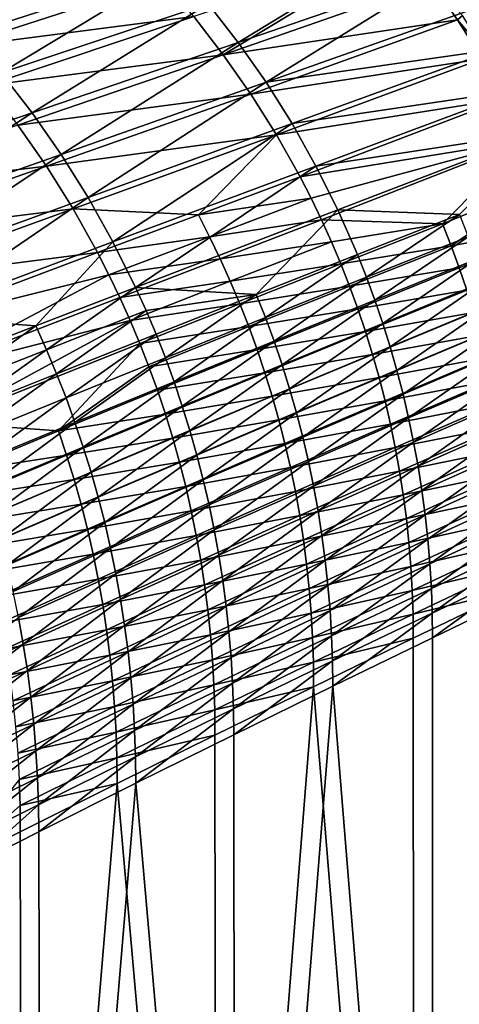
# Model space of a CAD drawing. Header units: metres. Extents: x -900 to 900, y -400 to 400.
# Tile 227 of 241: x 750 to 814, y 133 to 277. Entities that reach past the tile are written whole.
import ezdxf

# ---------------------------------------------------------------- set-up
doc = ezdxf.new("R2010")
doc.units = ezdxf.units.M

msp = doc.modelspace()

# ---------------------------------------------------------------- linework, layer by layer
at = {"layer": 'top'}
for points in [[(737.780701, 279.726501, -139.53241), (768.314331, 289.339294, -86.211838), (742.861511, 274.378143, -139.467117)], [(742.861511, 274.378143, -139.467117), (768.314331, 289.339294, -86.211838), (773.201111, 284.199371, -86.173347)], [(808.098511, 288.964691, -33.549595), (782.183777, 273.222198, -86.098938), (777.82782, 278.822815, -86.135628)], [(808.098511, 288.964691, -33.549595), (812.302551, 283.58609, -33.535637), (782.183777, 273.222198, -86.098938)], [(780.032227, 271.43042, -84.902359), (806.169006, 287.251801, -32.056137), (775.729065, 276.970154, -84.958496)], [(810.291565, 281.983398, -32.022514), (806.169006, 287.251801, -32.056137), (780.032227, 271.43042, -84.902359)], [(747.670288, 268.781555, -139.403473), (742.861511, 274.378143, -139.467117), (773.201111, 284.199371, -86.173347)], [(747.670288, 268.781555, -139.403473), (773.201111, 284.199371, -86.173347), (777.82782, 278.822815, -86.135628)], [(812.302551, 283.58609, -33.535637), (786.258789, 267.410614, -86.06353), (782.183777, 273.222198, -86.098938)], [(812.302551, 283.58609, -33.535637), (816.237732, 278.007172, -33.523922), (786.258789, 267.410614, -86.06353)], [(740.867798, 272.480621, -138.241013), (771.153809, 282.287537, -85.019493), (735.835388, 277.768463, -138.33403)], [(775.729065, 276.970154, -84.958496), (771.153809, 282.287537, -85.019493), (740.867798, 272.480621, -138.241013)], [(814.151367, 276.510223, -31.994404), (810.291565, 281.983398, -32.022514), (780.032227, 271.43042, -84.902359)], [(810.291565, 281.983398, -32.022514), (814.151367, 276.510223, -31.994404), (814.864502, 277.118073, -30.789059)], [(752.195984, 262.949646, -139.341843), (747.670288, 268.781555, -139.403473), (777.82782, 278.822815, -86.135628)], [(777.82782, 278.822815, -86.135628), (782.183777, 273.222198, -86.098938), (752.195984, 262.949646, -139.341843)], [(745.625244, 266.942505, -138.153458), (775.729065, 276.970154, -84.958496), (740.867798, 272.480621, -138.241013)], [(775.729065, 276.970154, -84.958496), (745.625244, 266.942505, -138.153458), (780.032227, 271.43042, -84.902359)], [(816.237732, 278.007172, -33.523922), (819.894226, 272.241241, -33.514404), (786.258789, 267.410614, -86.06353)], [(814.864502, 277.118073, -30.789059), (814.151367, 276.510223, -31.994404), (818.481995, 271.422455, -30.782051)], [(814.151367, 276.510223, -31.994404), (780.032227, 271.43042, -84.902359), (784.054077, 265.684509, -84.85125)], [(817.738281, 270.841949, -31.971643), (814.151367, 276.510223, -31.994404), (784.054077, 265.684509, -84.85125)], [(814.151367, 276.510223, -31.994404), (817.738281, 270.841949, -31.971643), (818.481995, 271.422455, -30.782051)], [(782.183777, 273.222198, -86.098938), (756.428345, 256.895874, -139.282639), (752.195984, 262.949646, -139.341843)], [(782.183777, 273.222198, -86.098938), (786.258789, 267.410614, -86.06353), (756.428345, 256.895874, -139.282639)], [(780.032227, 271.43042, -84.902359), (745.625244, 266.942505, -138.153458), (750.098267, 261.170746, -138.071701)], [(784.054077, 265.684509, -84.85125), (780.032227, 271.43042, -84.902359), (750.098267, 261.170746, -138.071701)], [(786.258789, 267.410614, -86.06353), (819.894226, 272.241241, -33.514404), (790.043335, 261.401642, -86.029663)], [(819.894226, 272.241241, -33.514404), (823.263306, 266.302399, -33.507084), (790.043335, 261.401642, -86.029663)], [(817.738281, 270.841949, -31.971643), (784.054077, 265.684509, -84.85125), (787.7854, 259.748688, -84.805344)], [(821.042419, 264.988892, -31.954088), (817.738281, 270.841949, -31.971643), (787.7854, 259.748688, -84.805344)], [(722.579712, 252.877563, -192.817886), (747.670288, 268.781555, -139.403473), (752.195984, 262.949646, -139.341843)], [(786.258789, 267.410614, -86.06353), (760.357605, 250.634125, -139.226257), (756.428345, 256.895874, -139.282639)], [(786.258789, 267.410614, -86.06353), (790.043335, 261.401642, -86.029663), (760.357605, 250.634125, -139.226257)], [(784.054077, 265.684509, -84.85125), (750.098267, 261.170746, -138.071701), (754.277588, 255.182022, -137.996048)], [(787.7854, 259.748688, -84.805344), (784.054077, 265.684509, -84.85125), (754.277588, 255.182022, -137.996048)], [(790.043335, 261.401642, -86.029663), (823.263306, 266.302399, -33.507084), (793.528625, 255.209305, -85.997589)], [(823.263306, 266.302399, -33.507084), (826.336609, 260.204895, -33.501965), (793.528625, 255.209305, -85.997589)], [(821.042419, 264.988892, -31.954088), (787.7854, 259.748688, -84.805344), (791.217102, 253.63916, -84.764809)], [(824.055908, 258.968292, -31.941742), (821.042419, 264.988892, -31.954088), (791.217102, 253.63916, -84.764809)], [(726.991882, 246.558472, -192.742722), (722.579712, 252.877563, -192.817886), (752.195984, 262.949646, -139.341843)], [(752.195984, 262.949646, -139.341843), (756.428345, 256.895874, -139.282639), (726.991882, 246.558472, -192.742722)], [(754.277588, 255.182022, -137.996048), (750.098267, 261.170746, -138.071701), (720.54895, 251.113983, -191.467499)], [(790.043335, 261.401642, -86.029663), (763.974915, 244.178833, -139.173096), (760.357605, 250.634125, -139.226257)], [(793.528625, 255.209305, -85.997589), (763.974915, 244.178833, -139.173096), (790.043335, 261.401642, -86.029663)], [(787.7854, 259.748688, -84.805344), (754.277588, 255.182022, -137.996048), (758.15387, 248.993011, -137.926849)], [(787.7854, 259.748688, -84.805344), (758.15387, 248.993011, -137.926849), (776.410583, 248.112747, -111.281143)], [(791.217102, 253.63916, -84.764809), (787.7854, 259.748688, -84.805344), (776.410583, 248.112747, -111.281143)], [(793.528625, 255.209305, -85.997589), (826.336609, 260.204895, -33.501965), (796.706543, 248.848099, -85.967567)], [(796.706543, 248.848099, -85.967567), (826.336609, 260.204895, -33.501965), (814.412781, 248.164185, -59.464363)], [(824.055908, 258.968292, -31.941742), (791.217102, 253.63916, -84.764809), (792.817627, 250.524323, -84.74662)], [(824.055908, 258.968292, -31.941742), (792.817627, 250.524323, -84.74662), (794.339844, 247.372131, -84.729836)], [(811.961731, 246.785278, -58.276974), (824.055908, 258.968292, -31.941742), (794.339844, 247.372131, -84.729836)], [(826.772217, 252.80191, -31.93471), (824.055908, 258.968292, -31.941742), (811.961731, 246.785278, -58.276974)], [(756.428345, 256.895874, -139.282639), (731.087219, 240.021255, -192.67128), (726.991882, 246.558472, -192.742722)], [(756.428345, 256.895874, -139.282639), (760.357605, 250.634125, -139.226257), (731.087219, 240.021255, -192.67128)], [(724.908936, 244.85788, -191.378036), (754.277588, 255.182022, -137.996048), (720.54895, 251.113983, -191.467499)], [(754.277588, 255.182022, -137.996048), (724.908936, 244.85788, -191.378036), (758.15387, 248.993011, -137.926849)], [(763.974915, 244.178833, -139.173096), (793.528625, 255.209305, -85.997589), (767.271973, 237.544861, -139.12355)], [(767.271973, 237.544861, -139.12355), (793.528625, 255.209305, -85.997589), (796.706543, 248.848099, -85.967567)], [(791.217102, 253.63916, -84.764809), (776.410583, 248.112747, -111.281143), (792.817627, 250.524323, -84.74662)], [(813.220886, 243.601486, -58.270046), (826.772217, 252.80191, -31.93471), (811.961731, 246.785278, -58.276974)], [(829.184814, 246.511459, -31.933096), (826.772217, 252.80191, -31.93471), (813.220886, 243.601486, -58.270046)], [(760.357605, 250.634125, -139.226257), (734.856506, 233.28093, -192.604034), (731.087219, 240.021255, -192.67128)], [(760.357605, 250.634125, -139.226257), (763.974915, 244.178833, -139.173096), (734.856506, 233.28093, -192.604034)], [(792.817627, 250.524323, -84.74662), (776.410583, 248.112747, -111.281143), (778.040588, 244.931763, -111.257202)], [(794.339844, 247.372131, -84.729836), (792.817627, 250.524323, -84.74662), (778.040588, 244.931763, -111.257202)], [(758.15387, 248.993011, -137.926849), (724.908936, 244.85788, -191.378036), (728.951904, 238.391632, -191.296036)], [(758.15387, 248.993011, -137.926849), (728.951904, 238.391632, -191.296036), (761.717712, 242.620346, -137.864426)], [(776.410583, 248.112747, -111.281143), (758.15387, 248.993011, -137.926849), (761.717712, 242.620346, -137.864426)], [(776.410583, 248.112747, -111.281143), (761.717712, 242.620346, -137.864426), (778.040588, 244.931763, -111.257202)], [(767.271973, 237.544861, -139.12355), (796.706543, 248.848099, -85.967567), (784.846252, 236.527786, -112.477097)], [(796.706543, 248.848099, -85.967567), (799.569763, 242.33284, -85.939857), (784.846252, 236.527786, -112.477097)], [(796.706543, 248.848099, -85.967567), (814.412781, 248.164185, -59.464363), (799.569763, 242.33284, -85.939857)], [(814.412781, 248.164185, -59.464363), (800.881226, 239.022202, -85.926941), (799.569763, 242.33284, -85.939857)], [(800.881226, 239.022202, -85.926941), (814.412781, 248.164185, -59.464363), (815.70282, 244.921951, -59.457409)], [(794.339844, 247.372131, -84.729836), (778.040588, 244.931763, -111.257202), (779.590698, 241.712234, -111.234886)], [(795.782532, 244.184616, -84.714478), (794.339844, 247.372131, -84.729836), (779.590698, 241.712234, -111.234886)], [(811.961731, 246.785278, -58.276974), (794.339844, 247.372131, -84.729836), (795.782532, 244.184616, -84.714478)], [(797.144531, 240.963806, -84.700577), (811.961731, 246.785278, -58.276974), (795.782532, 244.184616, -84.714478)], [(813.220886, 243.601486, -58.270046), (811.961731, 246.785278, -58.276974), (797.144531, 240.963806, -84.700577)], [(814.399597, 240.389511, -58.264301), (829.184814, 246.511459, -31.933096), (813.220886, 243.601486, -58.270046)], [(829.184814, 246.511459, -31.933096), (814.399597, 240.389511, -58.264301), (815.497681, 237.15123, -58.259758)], [(734.856506, 233.28093, -192.604034), (763.974915, 244.178833, -139.173096), (752.725342, 231.93576, -165.799606)], [(752.725342, 231.93576, -165.799606), (763.974915, 244.178833, -139.173096), (767.271973, 237.544861, -139.12355)], [(778.040588, 244.931763, -111.257202), (761.717712, 242.620346, -137.864426), (763.379578, 239.370361, -137.835861)], [(779.590698, 241.712234, -111.234886), (778.040588, 244.931763, -111.257202), (763.379578, 239.370361, -137.835861)], [(795.782532, 244.184616, -84.714478), (779.590698, 241.712234, -111.234886), (781.059692, 238.456207, -111.214241)], [(797.144531, 240.963806, -84.700577), (795.782532, 244.184616, -84.714478), (781.059692, 238.456207, -111.214241)], [(802.111572, 235.678757, -85.914696), (800.881226, 239.022202, -85.926941), (815.70282, 244.921951, -59.457409)], [(802.111572, 235.678757, -85.914696), (815.70282, 244.921951, -59.457409), (816.913147, 241.648148, -59.450813)], [(761.717712, 242.620346, -137.864426), (728.951904, 238.391632, -191.296036), (732.668335, 231.73262, -191.221878)], [(761.717712, 242.620346, -137.864426), (732.668335, 231.73262, -191.221878), (763.379578, 239.370361, -137.835861)], [(784.846252, 236.527786, -112.477097), (799.569763, 242.33284, -85.939857), (786.180969, 233.146149, -112.459534)], [(799.569763, 242.33284, -85.939857), (800.881226, 239.022202, -85.926941), (786.180969, 233.146149, -112.459534)], [(798.424927, 237.7117, -84.688156), (813.220886, 243.601486, -58.270046), (797.144531, 240.963806, -84.700577)], [(814.399597, 240.389511, -58.264301), (813.220886, 243.601486, -58.270046), (798.424927, 237.7117, -84.688156)], [(779.590698, 241.712234, -111.234886), (763.379578, 239.370361, -137.835861), (764.959839, 236.080719, -137.809128)], [(781.059692, 238.456207, -111.214241), (779.590698, 241.712234, -111.234886), (764.959839, 236.080719, -137.809128)], [(797.144531, 240.963806, -84.700577), (781.059692, 238.456207, -111.214241), (782.446411, 235.165741, -111.19529)], [(798.424927, 237.7117, -84.688156), (797.144531, 240.963806, -84.700577), (782.446411, 235.165741, -111.19529)], [(803.260132, 232.304489, -85.90316), (802.111572, 235.678757, -85.914696), (816.913147, 241.648148, -59.450813)], [(816.913147, 241.648148, -59.450813), (818.043152, 238.344742, -59.444592), (803.260132, 232.304489, -85.90316)], [(814.399597, 240.389511, -58.264301), (798.424927, 237.7117, -84.688156), (799.623413, 234.430222, -84.677231)], [(815.497681, 237.15123, -58.259758), (814.399597, 240.389511, -58.264301), (799.623413, 234.430222, -84.677231)], [(763.379578, 239.370361, -137.835861), (732.668335, 231.73262, -191.221878), (736.048462, 224.898224, -191.15596)], [(764.959839, 236.080719, -137.809128), (763.379578, 239.370361, -137.835861), (736.048462, 224.898224, -191.15596)], [(781.059692, 238.456207, -111.214241), (764.959839, 236.080719, -137.809128), (766.457336, 232.753494, -137.784241)], [(782.446411, 235.165741, -111.19529), (781.059692, 238.456207, -111.214241), (766.457336, 232.753494, -137.784241)], [(786.180969, 233.146149, -112.459534), (800.881226, 239.022202, -85.926941), (787.432983, 229.730591, -112.442902)], [(787.432983, 229.730591, -112.442902), (800.881226, 239.022202, -85.926941), (802.111572, 235.678757, -85.914696)], [(818.043152, 238.344742, -59.444592), (804.326172, 228.901352, -85.892357), (803.260132, 232.304489, -85.90316)], [(818.043152, 238.344742, -59.444592), (819.092041, 235.013672, -59.438763), (804.326172, 228.901352, -85.892357)], [(767.271973, 237.544861, -139.12355), (754.282043, 228.482697, -165.772949), (752.725342, 231.93576, -165.799606)], [(768.798096, 234.165619, -139.10025), (754.282043, 228.482697, -165.772949), (767.271973, 237.544861, -139.12355)], [(784.846252, 236.527786, -112.477097), (768.798096, 234.165619, -139.10025), (767.271973, 237.544861, -139.12355)], [(798.424927, 237.7117, -84.688156), (782.446411, 235.165741, -111.19529), (783.75, 231.842865, -111.17807)], [(799.623413, 234.430222, -84.677231), (798.424927, 237.7117, -84.688156), (783.75, 231.842865, -111.17807)], [(815.497681, 237.15123, -58.259758), (799.623413, 234.430222, -84.677231), (800.739868, 231.121246, -84.667824)], [(816.514954, 233.888519, -58.256424), (815.497681, 237.15123, -58.259758), (800.739868, 231.121246, -84.667824)], [(766.457336, 232.753494, -137.784241), (764.959839, 236.080719, -137.809128), (736.048462, 224.898224, -191.15596)], [(782.446411, 235.165741, -111.19529), (766.457336, 232.753494, -137.784241), (767.870911, 229.390762, -137.761261)], [(783.75, 231.842865, -111.17807), (782.446411, 235.165741, -111.19529), (767.870911, 229.390762, -137.761261)], [(770.241455, 230.747467, -139.078003), (768.798096, 234.165619, -139.10025), (784.846252, 236.527786, -112.477097)], [(771.601257, 227.292358, -139.05687), (770.241455, 230.747467, -139.078003), (784.846252, 236.527786, -112.477097)], [(784.846252, 236.527786, -112.477097), (786.180969, 233.146149, -112.459534), (771.601257, 227.292358, -139.05687)], [(788.601624, 226.283081, -112.427246), (787.432983, 229.730591, -112.442902), (802.111572, 235.678757, -85.914696)], [(788.601624, 226.283081, -112.427246), (802.111572, 235.678757, -85.914696), (803.260132, 232.304489, -85.90316)], [(754.282043, 228.482697, -165.772949), (768.798096, 234.165619, -139.10025), (755.754211, 224.989685, -165.747528)], [(768.798096, 234.165619, -139.10025), (770.241455, 230.747467, -139.078003), (755.754211, 224.989685, -165.747528)], [(799.623413, 234.430222, -84.677231), (783.75, 231.842865, -111.17807), (784.970093, 228.489502, -111.162621)], [(800.739868, 231.121246, -84.667824), (799.623413, 234.430222, -84.677231), (784.970093, 228.489502, -111.162621)], [(816.514954, 233.888519, -58.256424), (800.739868, 231.121246, -84.667824), (801.773987, 227.786713, -84.659973)], [(817.451233, 230.603241, -58.254318), (816.514954, 233.888519, -58.256424), (801.773987, 227.786713, -84.659973)], [(819.092041, 235.013672, -59.438763), (805.309082, 225.471313, -85.882317), (804.326172, 228.901352, -85.892357)], [(805.309082, 225.471313, -85.882317), (819.092041, 235.013672, -59.438763), (820.059326, 231.656891, -59.433346)], [(738.291321, 226.352997, -192.541489), (734.856506, 233.28093, -192.604034), (752.725342, 231.93576, -165.799606)], [(766.457336, 232.753494, -137.784241), (736.048462, 224.898224, -191.15596), (739.082764, 217.905823, -191.098648)], [(767.870911, 229.390762, -137.761261), (766.457336, 232.753494, -137.784241), (739.082764, 217.905823, -191.098648)], [(786.180969, 233.146149, -112.459534), (772.876648, 223.802277, -139.03688), (771.601257, 227.292358, -139.05687)], [(786.180969, 233.146149, -112.459534), (787.432983, 229.730591, -112.442902), (772.876648, 223.802277, -139.03688)], [(789.686218, 222.805603, -112.412613), (788.601624, 226.283081, -112.427246), (803.260132, 232.304489, -85.90316)], [(803.260132, 232.304489, -85.90316), (804.326172, 228.901352, -85.892357), (789.686218, 222.805603, -112.412613)], [(752.725342, 231.93576, -165.799606), (739.880859, 222.823639, -192.512131), (738.291321, 226.352997, -192.541489)], [(754.282043, 228.482697, -165.772949), (739.880859, 222.823639, -192.512131), (752.725342, 231.93576, -165.799606)], [(783.75, 231.842865, -111.17807), (767.870911, 229.390762, -137.761261), (769.199585, 225.994598, -137.740219)], [(784.970093, 228.489502, -111.162621), (783.75, 231.842865, -111.17807), (769.199585, 225.994598, -137.740219)], [(800.739868, 231.121246, -84.667824), (784.970093, 228.489502, -111.162621), (786.106506, 225.107605, -111.148964)], [(801.773987, 227.786713, -84.659973), (800.739868, 231.121246, -84.667824), (786.106506, 225.107605, -111.148964)], [(806.208374, 222.016403, -85.873077), (805.309082, 225.471313, -85.882317), (820.059326, 231.656891, -59.433346)], [(806.208374, 222.016403, -85.873077), (820.059326, 231.656891, -59.433346), (820.944336, 228.276413, -59.428356)], [(767.870911, 229.390762, -137.761261), (739.082764, 217.905823, -191.098648), (756.04364, 216.661957, -164.352264)], [(755.754211, 224.989685, -165.747528), (770.241455, 230.747467, -139.078003), (757.141052, 221.458725, -165.723373)], [(769.199585, 225.994598, -137.740219), (767.870911, 229.390762, -137.761261), (756.04364, 216.661957, -164.352264)], [(757.141052, 221.458725, -165.723373), (770.241455, 230.747467, -139.078003), (771.601257, 227.292358, -139.05687)], [(787.432983, 229.730591, -112.442902), (774.067017, 220.279221, -139.018097), (772.876648, 223.802277, -139.03688)], [(774.067017, 220.279221, -139.018097), (787.432983, 229.730591, -112.442902), (788.601624, 226.283081, -112.427246)], [(817.451233, 230.603241, -58.254318), (801.773987, 227.786713, -84.659973), (802.725708, 224.428482, -84.653687)], [(818.306274, 227.297302, -58.253456), (817.451233, 230.603241, -58.254318), (802.725708, 224.428482, -84.653687)], [(739.880859, 222.823639, -192.512131), (754.282043, 228.482697, -165.772949), (741.384033, 219.253387, -192.484131)], [(741.384033, 219.253387, -192.484131), (754.282043, 228.482697, -165.772949), (755.754211, 224.989685, -165.747528)], [(784.970093, 228.489502, -111.162621), (769.199585, 225.994598, -137.740219), (770.443054, 222.566986, -137.721161)], [(786.106506, 225.107605, -111.148964), (784.970093, 228.489502, -111.162621), (770.443054, 222.566986, -137.721161)], [(804.326172, 228.901352, -85.892357), (790.686157, 219.300171, -112.39904), (789.686218, 222.805603, -112.412613)], [(804.326172, 228.901352, -85.892357), (805.309082, 225.471313, -85.882317), (790.686157, 219.300171, -112.39904)], [(807.023499, 218.538605, -85.86467), (806.208374, 222.016403, -85.873077), (820.944336, 228.276413, -59.428356)], [(820.944336, 228.276413, -59.428356), (821.746582, 224.874222, -59.423809), (807.023499, 218.538605, -85.86467)], [(758.441711, 217.891861, -165.700546), (757.141052, 221.458725, -165.723373), (771.601257, 227.292358, -139.05687)], [(771.601257, 227.292358, -139.05687), (772.876648, 223.802277, -139.03688), (758.441711, 217.891861, -165.700546)], [(801.773987, 227.786713, -84.659973), (786.106506, 225.107605, -111.148964), (787.159119, 221.699112, -111.137146)], [(802.725708, 224.428482, -84.653687), (801.773987, 227.786713, -84.659973), (787.159119, 221.699112, -111.137146)], [(818.306274, 227.297302, -58.253456), (802.725708, 224.428482, -84.653687), (803.594849, 221.048477, -84.648994)], [(819.079956, 223.972549, -58.253849), (818.306274, 227.297302, -58.253456), (803.594849, 221.048477, -84.648994)], [(770.443054, 222.566986, -137.721161), (769.199585, 225.994598, -137.740219), (756.04364, 216.661957, -164.352264)], [(786.106506, 225.107605, -111.148964), (770.443054, 222.566986, -137.721161), (771.601257, 219.109879, -137.704132)], [(787.159119, 221.699112, -111.137146), (786.106506, 225.107605, -111.148964), (771.601257, 219.109879, -137.704132)], [(775.171692, 216.725235, -139.000565), (774.067017, 220.279221, -139.018097), (788.601624, 226.283081, -112.427246)], [(775.171692, 216.725235, -139.000565), (788.601624, 226.283081, -112.427246), (789.686218, 222.805603, -112.412613)], [(805.309082, 225.471313, -85.882317), (791.600891, 215.768814, -112.386566), (790.686157, 219.300171, -112.39904)], [(791.600891, 215.768814, -112.386566), (805.309082, 225.471313, -85.882317), (806.208374, 222.016403, -85.873077)], [(741.384033, 219.253387, -192.484131), (755.754211, 224.989685, -165.747528), (742.799927, 215.644272, -192.45755)], [(755.754211, 224.989685, -165.747528), (757.141052, 221.458725, -165.723373), (742.799927, 215.644272, -192.45755)], [(772.876648, 223.802277, -139.03688), (759.655579, 214.291107, -165.679108), (758.441711, 217.891861, -165.700546)], [(772.876648, 223.802277, -139.03688), (774.067017, 220.279221, -139.018097), (759.655579, 214.291107, -165.679108)], [(802.725708, 224.428482, -84.653687), (787.159119, 221.699112, -111.137146), (788.127808, 218.265915, -111.12719)], [(803.594849, 221.048477, -84.648994), (802.725708, 224.428482, -84.653687), (788.127808, 218.265915, -111.12719)], [(819.079956, 223.972549, -58.253849), (803.594849, 221.048477, -84.648994), (804.381104, 217.648605, -84.645927)], [(819.772034, 220.630875, -58.255516), (819.079956, 223.972549, -58.253849), (804.381104, 217.648605, -84.645927)], [(807.023499, 218.538605, -85.86467), (821.746582, 224.874222, -59.423809), (807.753967, 215.039963, -85.857124)], [(807.753967, 215.039963, -85.857124), (821.746582, 224.874222, -59.423809), (822.465637, 221.452316, -59.419724)], [(771.601257, 219.109879, -137.704132), (770.443054, 222.566986, -137.721161), (756.04364, 216.661957, -164.352264)], [(776.190002, 213.142349, -138.984329), (775.171692, 216.725235, -139.000565), (789.686218, 222.805603, -112.412613)], [(789.686218, 222.805603, -112.412613), (790.686157, 219.300171, -112.39904), (776.190002, 213.142349, -138.984329)], [(742.799927, 215.644272, -192.45755), (757.141052, 221.458725, -165.723373), (744.127808, 211.998383, -192.432449)], [(744.127808, 211.998383, -192.432449), (757.141052, 221.458725, -165.723373), (758.441711, 217.891861, -165.700546)], [(787.159119, 221.699112, -111.137146), (771.601257, 219.109879, -137.704132), (772.67395, 215.625244, -137.689163)], [(788.127808, 218.265915, -111.12719), (787.159119, 221.699112, -111.137146), (772.67395, 215.625244, -137.689163)], [(803.594849, 221.048477, -84.648994), (788.127808, 218.265915, -111.12719), (789.012268, 214.809982, -111.119141)], [(804.381104, 217.648605, -84.645927), (803.594849, 221.048477, -84.648994), (789.012268, 214.809982, -111.119141)], [(792.429932, 212.213562, -112.375244), (791.600891, 215.768814, -112.386566), (806.208374, 222.016403, -85.873077)], [(792.429932, 212.213562, -112.375244), (806.208374, 222.016403, -85.873077), (807.023499, 218.538605, -85.86467)], [(807.753967, 215.039963, -85.857124), (822.465637, 221.452316, -59.419724), (808.399414, 211.522507, -85.850471)], [(822.465637, 221.452316, -59.419724), (823.101074, 218.012726, -59.416122), (808.399414, 211.522507, -85.850471)], [(774.067017, 220.279221, -139.018097), (760.781921, 210.658539, -165.659119), (759.655579, 214.291107, -165.679108)], [(760.781921, 210.658539, -165.659119), (774.067017, 220.279221, -139.018097), (775.171692, 216.725235, -139.000565)], [(819.772034, 220.630875, -58.255516), (804.381104, 217.648605, -84.645927), (805.084473, 214.230743, -84.644501)], [(805.084473, 214.230743, -84.644501), (820.382385, 217.274124, -58.258472), (819.772034, 220.630875, -58.255516)], [(756.04364, 216.661957, -164.352264), (739.082764, 217.905823, -191.098648), (741.763123, 210.772614, -191.050339)], [(771.601257, 219.109879, -137.704132), (756.04364, 216.661957, -164.352264), (757.22522, 213.12735, -164.332932)], [(772.67395, 215.625244, -137.689163), (771.601257, 219.109879, -137.704132), (757.22522, 213.12735, -164.332932)], [(788.127808, 218.265915, -111.12719), (772.67395, 215.625244, -137.689163), (773.66095, 212.115051, -137.676315)], [(789.012268, 214.809982, -111.119141), (788.127808, 218.265915, -111.12719), (773.66095, 212.115051, -137.676315)], [(790.686157, 219.300171, -112.39904), (777.12146, 209.532623, -138.969437), (776.190002, 213.142349, -138.984329)], [(790.686157, 219.300171, -112.39904), (791.600891, 215.768814, -112.386566), (777.12146, 209.532623, -138.969437)], [(793.172729, 208.636459, -112.365105), (792.429932, 212.213562, -112.375244), (807.023499, 218.538605, -85.86467)], [(793.172729, 208.636459, -112.365105), (807.023499, 218.538605, -85.86467), (807.753967, 215.039963, -85.857124)], [(808.399414, 211.522507, -85.850471), (823.101074, 218.012726, -59.416122), (808.959412, 207.988266, -85.844749)], [(823.101074, 218.012726, -59.416122), (823.652405, 214.55748, -59.413013), (808.959412, 207.988266, -85.844749)], [(757.22522, 213.12735, -164.332932), (756.04364, 216.661957, -164.352264), (741.763123, 210.772614, -191.050339)], [(745.366943, 208.317795, -192.40889), (744.127808, 211.998383, -192.432449), (758.441711, 217.891861, -165.700546)], [(758.441711, 217.891861, -165.700546), (759.655579, 214.291107, -165.679108), (745.366943, 208.317795, -192.40889)], [(761.820129, 206.996231, -165.640625), (760.781921, 210.658539, -165.659119), (775.171692, 216.725235, -139.000565)], [(761.820129, 206.996231, -165.640625), (775.171692, 216.725235, -139.000565), (776.190002, 213.142349, -138.984329)], [(789.012268, 214.809982, -111.119141), (789.812439, 211.333237, -111.113022), (804.381104, 217.648605, -84.645927)], [(804.381104, 217.648605, -84.645927), (789.812439, 211.333237, -111.113022), (805.084473, 214.230743, -84.644501)], [(805.704651, 210.796753, -84.644745), (820.382385, 217.274124, -58.258472), (805.084473, 214.230743, -84.644501)], [(820.910767, 213.904114, -58.262745), (820.382385, 217.274124, -58.258472), (805.704651, 210.796753, -84.644745)], [(772.67395, 215.625244, -137.689163), (757.22522, 213.12735, -164.332932), (758.319458, 209.564438, -164.315857)], [(773.66095, 212.115051, -137.676315), (772.67395, 215.625244, -137.689163), (758.319458, 209.564438, -164.315857)], [(791.600891, 215.768814, -112.386566), (777.965515, 205.898117, -138.955948), (777.12146, 209.532623, -138.969437)], [(777.965515, 205.898117, -138.955948), (791.600891, 215.768814, -112.386566), (792.429932, 212.213562, -112.375244)], [(793.172729, 208.636459, -112.365105), (807.753967, 215.039963, -85.857124), (793.828979, 205.039566, -112.356201)], [(807.753967, 215.039963, -85.857124), (808.399414, 211.522507, -85.850471), (793.828979, 205.039566, -112.356201)], [(759.655579, 214.291107, -165.679108), (746.516724, 204.604645, -192.386917), (745.366943, 208.317795, -192.40889)], [(759.655579, 214.291107, -165.679108), (760.781921, 210.658539, -165.659119), (746.516724, 204.604645, -192.386917)], [(774.562134, 208.581284, -137.665619), (789.012268, 214.809982, -111.119141), (773.66095, 212.115051, -137.676315)], [(789.812439, 211.333237, -111.113022), (789.012268, 214.809982, -111.119141), (774.562134, 208.581284, -137.665619)], [(805.084473, 214.230743, -84.644501), (789.812439, 211.333237, -111.113022), (790.528076, 207.837601, -111.108864)], [(790.528076, 207.837601, -111.108864), (805.704651, 210.796753, -84.644745), (805.084473, 214.230743, -84.644501)], [(820.910767, 213.904114, -58.262745), (805.704651, 210.796753, -84.644745), (806.241516, 207.348358, -84.646698)], [(821.357056, 210.522659, -58.268368), (820.910767, 213.904114, -58.262745), (806.241516, 207.348358, -84.646698)], [(808.959412, 207.988266, -85.844749), (823.652405, 214.55748, -59.413013), (809.433655, 204.439301, -85.839981)], [(823.652405, 214.55748, -59.413013), (824.119507, 211.088623, -59.410419), (809.433655, 204.439301, -85.839981)], [(757.22522, 213.12735, -164.332932), (741.763123, 210.772614, -191.050339), (742.969788, 207.158417, -191.029678)], [(758.319458, 209.564438, -164.315857), (757.22522, 213.12735, -164.332932), (742.969788, 207.158417, -191.029678)], [(762.769714, 203.306305, -165.623672), (761.820129, 206.996231, -165.640625), (776.190002, 213.142349, -138.984329)], [(776.190002, 213.142349, -138.984329), (777.12146, 209.532623, -138.969437), (762.769714, 203.306305, -165.623672)], [(778.721802, 202.240906, -138.943893), (777.965515, 205.898117, -138.955948), (792.429932, 212.213562, -112.375244)], [(778.721802, 202.240906, -138.943893), (792.429932, 212.213562, -112.375244), (793.172729, 208.636459, -112.365105)], [(773.66095, 212.115051, -137.676315), (758.319458, 209.564438, -164.315857), (759.326294, 205.97522, -164.301086)], [(774.562134, 208.581284, -137.665619), (773.66095, 212.115051, -137.676315), (759.326294, 205.97522, -164.301086)], [(775.377319, 205.025894, -137.65712), (789.812439, 211.333237, -111.113022), (774.562134, 208.581284, -137.665619)], [(789.812439, 211.333237, -111.113022), (775.377319, 205.025894, -137.65712), (790.528076, 207.837601, -111.108864)], [(805.704651, 210.796753, -84.644745), (790.528076, 207.837601, -111.108864), (791.159058, 204.324936, -111.106728)], [(806.241516, 207.348358, -84.646698), (805.704651, 210.796753, -84.644745), (791.159058, 204.324936, -111.106728)], [(793.828979, 205.039566, -112.356201), (808.399414, 211.522507, -85.850471), (794.398315, 201.424957, -112.348564)], [(808.399414, 211.522507, -85.850471), (808.959412, 207.988266, -85.844749), (794.398315, 201.424957, -112.348564)], [(809.433655, 204.439301, -85.839981), (824.119507, 211.088623, -59.410419), (809.82196, 200.877686, -85.836205)], [(824.119507, 211.088623, -59.410419), (824.501892, 207.6082, -59.408356), (809.82196, 200.877686, -85.836205)], [(758.319458, 209.564438, -164.315857), (742.969788, 207.158417, -191.029678), (744.087219, 203.515213, -191.011414)], [(759.326294, 205.97522, -164.301086), (758.319458, 209.564438, -164.315857), (744.087219, 203.515213, -191.011414)], [(760.781921, 210.658539, -165.659119), (747.576477, 200.861038, -192.366623), (746.516724, 204.604645, -192.386917)], [(747.576477, 200.861038, -192.366623), (760.781921, 210.658539, -165.659119), (761.820129, 206.996231, -165.640625)], [(777.12146, 209.532623, -138.969437), (763.630127, 199.590836, -165.608353), (762.769714, 203.306305, -165.623672)], [(777.12146, 209.532623, -138.969437), (777.965515, 205.898117, -138.955948), (763.630127, 199.590836, -165.608353)], [(806.241516, 207.348358, -84.646698), (806.695007, 203.887207, -84.650414), (821.357056, 210.522659, -58.268368)], [(806.695007, 203.887207, -84.650414), (821.721008, 207.131516, -58.275372), (821.357056, 210.522659, -58.268368)], [(774.562134, 208.581284, -137.665619), (759.326294, 205.97522, -164.301086), (760.245483, 202.361725, -164.288651)], [(775.377319, 205.025894, -137.65712), (774.562134, 208.581284, -137.665619), (760.245483, 202.361725, -164.288651)], [(779.389771, 198.563095, -138.93335), (778.721802, 202.240906, -138.943893), (793.172729, 208.636459, -112.365105)], [(793.172729, 208.636459, -112.365105), (793.828979, 205.039566, -112.356201), (779.389771, 198.563095, -138.93335)], [(794.398315, 201.424957, -112.348564), (808.959412, 207.988266, -85.844749), (794.880371, 197.794708, -112.342239)], [(808.959412, 207.988266, -85.844749), (809.433655, 204.439301, -85.839981), (794.880371, 197.794708, -112.342239)], [(748.545593, 197.089127, -192.348038), (747.576477, 200.861038, -192.366623), (761.820129, 206.996231, -165.640625)], [(748.545593, 197.089127, -192.348038), (761.820129, 206.996231, -165.640625), (762.769714, 203.306305, -165.623672)], [(790.528076, 207.837601, -111.108864), (775.377319, 205.025894, -137.65712), (776.106384, 201.450867, -137.650848)], [(791.159058, 204.324936, -111.106728), (790.528076, 207.837601, -111.108864), (776.106384, 201.450867, -137.650848)], [(791.159058, 204.324936, -111.106728), (791.705261, 200.79689, -111.106644), (806.241516, 207.348358, -84.646698)], [(791.705261, 200.79689, -111.106644), (806.695007, 203.887207, -84.650414), (806.241516, 207.348358, -84.646698)], [(806.695007, 203.887207, -84.650414), (807.064819, 200.414993, -84.655922), (821.721008, 207.131516, -58.275372)], [(807.064819, 200.414993, -84.655922), (822.002502, 203.732605, -58.283779), (821.721008, 207.131516, -58.275372)], [(809.82196, 200.877686, -85.836205), (824.501892, 207.6082, -59.408356), (810.124023, 197.305481, -85.833443)], [(824.501892, 207.6082, -59.408356), (824.7995, 204.11824, -59.406837), (810.124023, 197.305481, -85.833443)], [(759.326294, 205.97522, -164.301086), (744.087219, 203.515213, -191.011414), (745.115295, 199.845078, -190.995575)], [(760.245483, 202.361725, -164.288651), (759.326294, 205.97522, -164.301086), (745.115295, 199.845078, -190.995575)], [(775.377319, 205.025894, -137.65712), (760.245483, 202.361725, -164.288651), (761.076904, 198.725937, -164.27861)], [(776.106384, 201.450867, -137.650848), (775.377319, 205.025894, -137.65712), (761.076904, 198.725937, -164.27861)], [(777.965515, 205.898117, -138.955948), (764.400879, 195.85199, -165.594681), (763.630127, 199.590836, -165.608353)], [(764.400879, 195.85199, -165.594681), (777.965515, 205.898117, -138.955948), (778.721802, 202.240906, -138.943893)], [(793.828979, 205.039566, -112.356201), (779.969238, 194.866806, -138.924347), (779.389771, 198.563095, -138.93335)], [(793.828979, 205.039566, -112.356201), (794.398315, 201.424957, -112.348564), (779.969238, 194.866806, -138.924347)], [(776.106384, 201.450867, -137.650848), (776.749084, 197.858063, -137.646866), (791.159058, 204.324936, -111.106728)], [(776.749084, 197.858063, -137.646866), (791.705261, 200.79689, -111.106644), (791.159058, 204.324936, -111.106728)], [(791.705261, 200.79689, -111.106644), (792.166565, 197.255035, -111.108681), (806.695007, 203.887207, -84.650414)], [(792.166565, 197.255035, -111.108681), (807.064819, 200.414993, -84.655922), (806.695007, 203.887207, -84.650414)], [(794.880371, 197.794708, -112.342239), (809.433655, 204.439301, -85.839981), (795.274963, 194.150909, -112.337273)], [(809.433655, 204.439301, -85.839981), (809.82196, 200.877686, -85.836205), (795.274963, 194.150909, -112.337273)], [(807.064819, 200.414993, -84.655922), (807.350952, 196.933594, -84.663261), (822.002502, 203.732605, -58.283779)], [(807.350952, 196.933594, -84.663261), (822.201416, 200.32811, -58.293579), (822.002502, 203.732605, -58.283779)], [(810.124023, 197.305481, -85.833443), (824.7995, 204.11824, -59.406837), (810.339722, 193.724762, -85.831741)], [(824.7995, 204.11824, -59.406837), (825.012146, 200.620834, -59.405888), (810.339722, 193.724762, -85.831741)], [(760.245483, 202.361725, -164.288651), (745.115295, 199.845078, -190.995575), (746.053833, 196.15007, -190.982224)], [(761.076904, 198.725937, -164.27861), (760.245483, 202.361725, -164.288651), (746.053833, 196.15007, -190.982224)], [(749.423706, 193.291092, -192.331238), (748.545593, 197.089127, -192.348038), (762.769714, 203.306305, -165.623672)], [(762.769714, 203.306305, -165.623672), (763.630127, 199.590836, -165.608353), (749.423706, 193.291092, -192.331238)], [(765.081665, 192.091873, -165.582733), (764.400879, 195.85199, -165.594681), (778.721802, 202.240906, -138.943893)], [(765.081665, 192.091873, -165.582733), (778.721802, 202.240906, -138.943893), (779.389771, 198.563095, -138.93335)], [(761.076904, 198.725937, -164.27861), (761.820435, 195.069885, -164.270996), (776.106384, 201.450867, -137.650848)], [(761.820435, 195.069885, -164.270996), (776.749084, 197.858063, -137.646866), (776.106384, 201.450867, -137.650848)], [(776.749084, 197.858063, -137.646866), (777.30542, 194.249084, -137.645233), (791.705261, 200.79689, -111.106644)], [(777.30542, 194.249084, -137.645233), (792.166565, 197.255035, -111.108681), (791.705261, 200.79689, -111.106644)], [(794.398315, 201.424957, -112.348564), (780.459778, 191.154114, -138.916931), (779.969238, 194.866806, -138.924347)], [(794.398315, 201.424957, -112.348564), (794.880371, 197.794708, -112.342239), (780.459778, 191.154114, -138.916931)], [(795.274963, 194.150909, -112.337273), (809.82196, 200.877686, -85.836205), (795.581848, 190.495651, -112.333694)], [(809.82196, 200.877686, -85.836205), (810.124023, 197.305481, -85.833443), (795.581848, 190.495651, -112.333694)], [(763.630127, 199.590836, -165.608353), (750.210266, 189.469086, -192.316284), (749.423706, 193.291092, -192.331238)], [(763.630127, 199.590836, -165.608353), (764.400879, 195.85199, -165.594681), (750.210266, 189.469086, -192.316284)], [(792.166565, 197.255035, -111.108681), (792.542847, 193.700989, -111.1129), (807.064819, 200.414993, -84.655922)], [(792.542847, 193.700989, -111.1129), (807.350952, 196.933594, -84.663261), (807.064819, 200.414993, -84.655922)], [(807.350952, 196.933594, -84.663261), (807.553101, 193.445679, -84.672424), (822.201416, 200.32811, -58.293579)], [(807.553101, 193.445679, -84.672424), (822.317627, 196.920303, -58.304752), (822.201416, 200.32811, -58.293579)], [(825.012146, 200.620834, -59.405888), (810.468933, 190.137589, -85.831116), (810.339722, 193.724762, -85.831741)], [(825.012146, 200.620834, -59.405888), (825.139648, 197.118027, -59.405521), (810.468933, 190.137589, -85.831116)], [(746.053833, 196.15007, -190.982224), (746.90271, 192.432251, -190.971405), (761.076904, 198.725937, -164.27861)], [(746.90271, 192.432251, -190.971405), (761.820435, 195.069885, -164.270996), (761.076904, 198.725937, -164.27861)], [(761.820435, 195.069885, -164.270996), (762.475891, 191.395477, -164.265884), (776.749084, 197.858063, -137.646866)], [(762.475891, 191.395477, -164.265884), (777.30542, 194.249084, -137.645233), (776.749084, 197.858063, -137.646866)], [(765.672119, 188.312637, -165.572556), (765.081665, 192.091873, -165.582733), (779.389771, 198.563095, -138.93335)], [(779.389771, 198.563095, -138.93335), (779.969238, 194.866806, -138.924347), (765.672119, 188.312637, -165.572556)], [(777.30542, 194.249084, -137.645233), (777.775269, 190.625504, -137.646027), (792.166565, 197.255035, -111.108681)], [(777.775269, 190.625504, -137.646027), (792.542847, 193.700989, -111.1129), (792.166565, 197.255035, -111.108681)], [(794.880371, 197.794708, -112.342239), (780.861206, 187.42717, -138.911163), (780.459778, 191.154114, -138.916931)], [(794.880371, 197.794708, -112.342239), (795.274963, 194.150909, -112.337273), (780.861206, 187.42717, -138.911163)], [(792.542847, 193.700989, -111.1129), (792.833984, 190.136627, -111.119339), (807.350952, 196.933594, -84.663261)], [(792.833984, 190.136627, -111.119339), (807.553101, 193.445679, -84.672424), (807.350952, 196.933594, -84.663261)], [(795.581848, 190.495651, -112.333694), (810.124023, 197.305481, -85.833443), (795.800842, 186.831024, -112.331566)], [(810.124023, 197.305481, -85.833443), (810.339722, 193.724762, -85.831741), (795.800842, 186.831024, -112.331566)], [(807.553101, 193.445679, -84.672424), (807.671082, 189.954071, -84.683388), (822.317627, 196.920303, -58.304752)], [(807.671082, 189.954071, -84.683388), (822.350769, 193.510361, -58.322521), (822.317627, 196.920303, -58.304752)], [(825.139648, 197.118027, -59.405521), (810.511597, 186.546066, -85.831612), (810.468933, 190.137589, -85.831116)], [(825.181946, 193.611877, -59.405754), (810.511597, 186.546066, -85.831612), (825.139648, 197.118027, -59.405521)], [(746.90271, 192.432251, -190.971405), (747.661743, 188.69368, -190.963181), (761.820435, 195.069885, -164.270996)], [(747.661743, 188.69368, -190.963181), (762.475891, 191.395477, -164.265884), (761.820435, 195.069885, -164.270996)], [(764.400879, 195.85199, -165.594681), (750.904907, 185.625305, -192.303223), (750.210266, 189.469086, -192.316284)], [(750.904907, 185.625305, -192.303223), (764.400879, 195.85199, -165.594681), (765.081665, 192.091873, -165.582733)], [(762.475891, 191.395477, -164.265884), (763.043152, 187.70433, -164.263336), (777.30542, 194.249084, -137.645233)], [(763.043152, 187.70433, -164.263336), (777.775269, 190.625504, -137.646027), (777.30542, 194.249084, -137.645233)], [(779.969238, 194.866806, -138.924347), (766.171875, 184.516449, -165.564209), (765.672119, 188.312637, -165.572556)], [(779.969238, 194.866806, -138.924347), (780.459778, 191.154114, -138.916931), (766.171875, 184.516449, -165.564209)], [(777.775269, 190.625504, -137.646027), (778.158569, 186.988861, -137.649292), (792.542847, 193.700989, -111.1129)], [(778.158569, 186.988861, -137.649292), (792.833984, 190.136627, -111.119339), (792.542847, 193.700989, -111.1129)], [(795.274963, 194.150909, -112.337273), (781.173279, 183.68811, -138.907089), (780.861206, 187.42717, -138.911163)], [(795.274963, 194.150909, -112.337273), (795.581848, 190.495651, -112.333694), (781.173279, 183.68811, -138.907089)], [(795.800842, 186.831024, -112.331566), (810.339722, 193.724762, -85.831741), (795.931946, 183.159149, -112.33091)], [(810.339722, 193.724762, -85.831741), (810.468933, 190.137589, -85.831116), (795.931946, 183.159149, -112.33091)], [(810.437317, 0.734328, -85.966187), (810.511597, 186.546066, -85.831612), (825.181946, 193.611877, -59.405754)], [(810.437317, 0.734328, -85.966187), (825.181946, 193.611877, -59.405754), (838.886902, 0.734328, -35)], [(751.507263, 181.761948, -192.292114), (750.904907, 185.625305, -192.303223), (765.081665, 192.091873, -165.582733)], [(751.507263, 181.761948, -192.292114), (765.081665, 192.091873, -165.582733), (765.672119, 188.312637, -165.572556)], [(792.833984, 190.136627, -111.119339), (793.039673, 186.565002, -111.127991), (807.553101, 193.445679, -84.672424)], [(793.039673, 186.565002, -111.127991), (807.671082, 189.954071, -84.683388), (807.553101, 193.445679, -84.672424)], [(807.671082, 189.954071, -84.683388), (807.704712, 186.459137, -84.708839), (822.350769, 193.510361, -58.322521)], [(822.350769, 193.510361, -58.322521), (807.704712, 186.459137, -84.708839), (807.810486, 0.734328, -84.517235)], [(822.350769, 193.510361, -58.322521), (807.810486, 0.734328, -84.517235), (835.441956, 0.734328, -35)], [(747.661743, 188.69368, -190.963181), (748.330811, 184.93631, -190.957565), (762.475891, 191.395477, -164.265884)], [(748.330811, 184.93631, -190.957565), (763.043152, 187.70433, -164.263336), (762.475891, 191.395477, -164.265884)], [(780.459778, 191.154114, -138.916931), (766.580811, 180.705475, -165.557739), (766.171875, 184.516449, -165.564209)], [(780.459778, 191.154114, -138.916931), (780.861206, 187.42717, -138.911163), (766.580811, 180.705475, -165.557739)], [(750.210266, 189.469086, -192.316284), (750.904907, 185.625305, -192.303223), (736.860046, 179.163986, -219.091339)], [(763.043152, 187.70433, -164.263336), (763.522217, 183.997971, -164.263428), (777.775269, 190.625504, -137.646027)], [(763.522217, 183.997971, -164.263428), (778.158569, 186.988861, -137.649292), (777.775269, 190.625504, -137.646027)], [(778.158569, 186.988861, -137.649292), (778.455078, 183.341064, -137.655121), (792.833984, 190.136627, -111.119339)], [(778.455078, 183.341064, -137.655121), (793.039673, 186.565002, -111.127991), (792.833984, 190.136627, -111.119339)], [(795.581848, 190.495651, -112.333694), (781.395935, 179.939041, -138.904739), (781.173279, 183.68811, -138.907089)], [(795.800842, 186.831024, -112.331566), (781.395935, 179.939041, -138.904739), (795.581848, 190.495651, -112.333694)], [(793.039673, 186.565002, -111.127991), (793.159607, 182.98938, -111.138824), (807.671082, 189.954071, -84.683388)], [(793.159607, 182.98938, -111.138824), (807.704712, 186.459137, -84.708839), (807.671082, 189.954071, -84.683388)], [(810.468933, 190.137589, -85.831116), (795.975037, 179.482117, -112.331779), (795.931946, 183.159149, -112.33091)], [(810.468933, 190.137589, -85.831116), (810.511597, 186.546066, -85.831612), (795.975037, 179.482117, -112.331779)], [(752.017151, 177.88121, -192.283051), (751.507263, 181.761948, -192.292114), (765.672119, 188.312637, -165.572556)], [(765.672119, 188.312637, -165.572556), (766.171875, 184.516449, -165.564209), (752.017151, 177.88121, -192.283051)], [(748.330811, 184.93631, -190.957565), (748.909851, 181.161789, -190.954666), (763.043152, 187.70433, -164.263336)], [(748.909851, 181.161789, -190.954666), (763.522217, 183.997971, -164.263428), (763.043152, 187.70433, -164.263336)], [(763.522217, 183.997971, -164.263428), (763.913025, 180.277954, -164.266235), (778.158569, 186.988861, -137.649292)], [(763.913025, 180.277954, -164.266235), (778.455078, 183.341064, -137.655121), (778.158569, 186.988861, -137.649292)], [(780.861206, 187.42717, -138.911163), (766.898682, 176.881866, -165.553223), (766.580811, 180.705475, -165.557739)], [(780.861206, 187.42717, -138.911163), (781.173279, 183.68811, -138.907089), (766.898682, 176.881866, -165.553223)], [(778.455078, 183.341064, -137.655121), (778.664612, 179.68544, -137.663467), (793.039673, 186.565002, -111.127991)], [(778.664612, 179.68544, -137.663467), (793.159607, 182.98938, -111.138824), (793.039673, 186.565002, -111.127991)], [(781.395935, 179.939041, -138.904739), (795.800842, 186.831024, -112.331566), (781.529114, 176.182114, -138.90419)], [(781.529114, 176.182114, -138.90419), (795.800842, 186.831024, -112.331566), (795.931946, 183.159149, -112.33091)], [(793.191345, 179.409363, -111.170433), (807.704712, 186.459137, -84.708839), (793.159607, 182.98938, -111.138824)], [(807.704712, 186.459137, -84.708839), (793.191345, 179.409363, -111.170433), (807.810486, 0.734328, -84.517235)], [(795.975037, 179.482117, -112.331779), (810.511597, 186.546066, -85.831612), (810.437317, 0.734328, -85.966187)], [(750.904907, 185.625305, -192.303223), (737.475342, 175.215302, -219.080139), (736.860046, 179.163986, -219.091339)], [(737.475342, 175.215302, -219.080139), (750.904907, 185.625305, -192.303223), (751.507263, 181.761948, -192.292114)], [(748.909851, 181.161789, -190.954666), (749.398865, 177.371704, -190.954529), (763.522217, 183.997971, -164.263428)], [(749.398865, 177.371704, -190.954529), (763.913025, 180.277954, -164.266235), (763.522217, 183.997971, -164.263428)], [(766.171875, 184.516449, -165.564209), (752.434204, 173.985336, -192.276047), (752.017151, 177.88121, -192.283051)], [(766.171875, 184.516449, -165.564209), (766.580811, 180.705475, -165.557739), (752.434204, 173.985336, -192.276047)], [(781.173279, 183.68811, -138.907089), (767.125366, 173.047836, -165.55069), (766.898682, 176.881866, -165.553223)], [(781.173279, 183.68811, -138.907089), (781.395935, 179.939041, -138.904739), (767.125366, 173.047836, -165.55069)], [(763.913025, 180.277954, -164.266235), (764.215393, 176.546249, -164.271805), (778.455078, 183.341064, -137.655121)], [(764.215393, 176.546249, -164.271805), (778.664612, 179.68544, -137.663467), (778.455078, 183.341064, -137.655121)], [(793.159607, 182.98938, -111.138824), (778.664612, 179.68544, -137.663467), (778.786743, 176.025574, -137.674316)], [(778.786743, 176.025574, -137.674316), (793.191345, 179.409363, -111.170433), (793.159607, 182.98938, -111.138824)], [(795.931946, 183.159149, -112.33091), (781.572693, 172.419464, -138.905472), (781.529114, 176.182114, -138.90419)], [(795.931946, 183.159149, -112.33091), (795.975037, 179.482117, -112.331779), (781.572693, 172.419464, -138.905472)], [(737.996094, 171.248993, -219.07106), (737.475342, 175.215302, -219.080139), (751.507263, 181.761948, -192.292114)], [(737.996094, 171.248993, -219.07106), (751.507263, 181.761948, -192.292114), (752.017151, 177.88121, -192.283051)], [(766.580811, 180.705475, -165.557739), (752.758362, 170.076523, -192.271194), (752.434204, 173.985336, -192.276047)], [(766.580811, 180.705475, -165.557739), (766.898682, 176.881866, -165.553223), (752.758362, 170.076523, -192.271194)], [(749.398865, 177.371704, -190.954529), (749.797729, 173.567612, -190.95726), (763.913025, 180.277954, -164.266235)], [(749.797729, 173.567612, -190.95726), (764.215393, 176.546249, -164.271805), (763.913025, 180.277954, -164.266235)], [(764.215393, 176.546249, -164.271805), (764.428955, 172.806335, -164.280121), (778.664612, 179.68544, -137.663467)], [(778.664612, 179.68544, -137.663467), (764.428955, 172.806335, -164.280121), (778.786743, 176.025574, -137.674316)], [(781.395935, 179.939041, -138.904739), (767.260803, 169.205536, -165.550201), (767.125366, 173.047836, -165.55069)], [(767.260803, 169.205536, -165.550201), (781.395935, 179.939041, -138.904739), (781.529114, 176.182114, -138.90419)], [(778.81134, 172.360565, -137.705841), (793.191345, 179.409363, -111.170433), (778.786743, 176.025574, -137.674316)], [(793.191345, 179.409363, -111.170433), (778.81134, 172.360565, -137.705841), (779.05896, 0.734328, -137.24614)], [(807.810486, 0.734328, -84.517235), (793.191345, 179.409363, -111.170433), (779.05896, 0.734328, -137.24614)], [(781.700806, 0.734328, -138.667664), (781.572693, 172.419464, -138.905472), (795.975037, 179.482117, -112.331779)], [(781.700806, 0.734328, -138.667664), (795.975037, 179.482117, -112.331779), (810.437317, 0.734328, -85.966187)], [(738.421997, 167.267349, -219.064178), (737.996094, 171.248993, -219.07106), (752.017151, 177.88121, -192.283051)], [(752.017151, 177.88121, -192.283051), (752.434204, 173.985336, -192.276047), (738.421997, 167.267349, -219.064178)], [(749.797729, 173.567612, -190.95726), (750.106323, 169.751541, -190.962906), (764.215393, 176.546249, -164.271805)], [(750.106323, 169.751541, -190.962906), (764.428955, 172.806335, -164.280121), (764.215393, 176.546249, -164.271805)], [(766.898682, 176.881866, -165.553223), (752.989502, 166.157013, -192.268524), (752.758362, 170.076523, -192.271194)], [(766.898682, 176.881866, -165.553223), (767.125366, 173.047836, -165.55069), (752.989502, 166.157013, -192.268524)], [(778.786743, 176.025574, -137.674316), (764.428955, 172.806335, -164.280121), (764.553406, 169.062027, -164.291183)], [(764.553406, 169.062027, -164.291183), (778.81134, 172.360565, -137.705841), (778.786743, 176.025574, -137.674316)], [(781.529114, 176.182114, -138.90419), (767.304993, 165.357162, -165.551819), (767.260803, 169.205536, -165.550201)], [(781.572693, 172.419464, -138.905472), (767.304993, 165.357162, -165.551819), (781.529114, 176.182114, -138.90419)], [(752.434204, 173.985336, -192.276047), (738.75293, 163.272644, -219.059525), (738.421997, 167.267349, -219.064178)], [(752.434204, 173.985336, -192.276047), (752.758362, 170.076523, -192.271194), (738.75293, 163.272644, -219.059525)], [(750.106323, 169.751541, -190.962906), (750.32428, 165.927063, -190.971436), (764.428955, 172.806335, -164.280121)], [(764.428955, 172.806335, -164.280121), (750.32428, 165.927063, -190.971436), (764.553406, 169.062027, -164.291183)], [(767.125366, 173.047836, -165.55069), (753.127502, 162.22905, -192.268127), (752.989502, 166.157013, -192.268524)], [(767.125366, 173.047836, -165.55069), (767.260803, 169.205536, -165.550201), (753.127502, 162.22905, -192.268127)], [(764.56604, 165.312195, -164.31282), (778.81134, 172.360565, -137.705841), (764.553406, 169.062027, -164.291183)], [(779.05896, 0.734328, -137.24614), (778.81134, 172.360565, -137.705841), (764.56604, 165.312195, -164.31282)], [(767.304993, 165.357162, -165.551819), (781.572693, 172.419464, -138.905472), (781.700806, 0.734328, -138.667664)], [(752.758362, 170.076523, -192.271194), (738.988831, 159.267166, -219.057159), (738.75293, 163.272644, -219.059525)], [(752.758362, 170.076523, -192.271194), (752.989502, 166.157013, -192.268524), (738.988831, 159.267166, -219.057159)], [(767.260803, 169.205536, -165.550201), (753.172424, 158.294846, -192.27005), (753.127502, 162.22905, -192.268127)], [(767.304993, 165.357162, -165.551819), (753.172424, 158.294846, -192.27005), (767.260803, 169.205536, -165.550201)], [(764.553406, 169.062027, -164.291183), (750.32428, 165.927063, -190.971436), (750.451233, 162.098068, -190.982849)], [(750.451233, 162.098068, -190.982849), (764.56604, 165.312195, -164.31282), (764.553406, 169.062027, -164.291183)], [(752.989502, 166.157013, -192.268524), (739.129578, 155.25322, -219.057175), (738.988831, 159.267166, -219.057159)], [(752.989502, 166.157013, -192.268524), (753.127502, 162.22905, -192.268127), (739.129578, 155.25322, -219.057175)], [(750.32428, 165.927063, -190.971436), (740.209839, 153.103928, -210.568954), (750.451233, 162.098068, -190.982849)], [(750.451233, 162.098068, -190.982849), (750.455933, 158.264191, -190.990234), (764.56604, 165.312195, -164.31282)], [(764.56604, 165.312195, -164.31282), (750.455933, 158.264191, -190.990234), (750.841003, 0.734328, -190.257797)], [(779.05896, 0.734328, -137.24614), (764.56604, 165.312195, -164.31282), (750.841003, 0.734328, -190.257797)], [(753.495422, 0.734328, -191.655746), (753.172424, 158.294846, -192.27005), (767.304993, 165.357162, -165.551819)], [(753.495422, 0.734328, -191.655746), (767.304993, 165.357162, -165.551819), (781.700806, 0.734328, -138.667664)], [(753.127502, 162.22905, -192.268127), (742.870422, 153.103928, -211.955048), (739.129578, 155.25322, -219.057175)], [(740.209839, 153.103928, -210.568954), (750.455933, 158.264191, -190.990234), (750.451233, 162.098068, -190.982849)], [(753.172424, 158.294846, -192.27005), (742.870422, 153.103928, -211.955048), (753.127502, 162.22905, -192.268127)], [(750.841003, 0.734328, -190.257797), (750.455933, 158.264191, -190.990234), (740.209839, 153.103928, -210.568954)], [(742.870422, 153.103928, -211.955048), (753.172424, 158.294846, -192.27005), (753.495422, 0.734328, -191.655746)], [(740.209839, 153.103928, -210.568954), (740.209778, 0.734328, -210.569122), (750.841003, 0.734328, -190.257797)], [(742.870361, 0.734328, -211.955231), (742.870422, 153.103928, -211.955048), (753.495422, 0.734328, -191.655746)]]:
    msp.add_3dface(points, dxfattribs=at)

doc.saveas('drawing.dxf')
